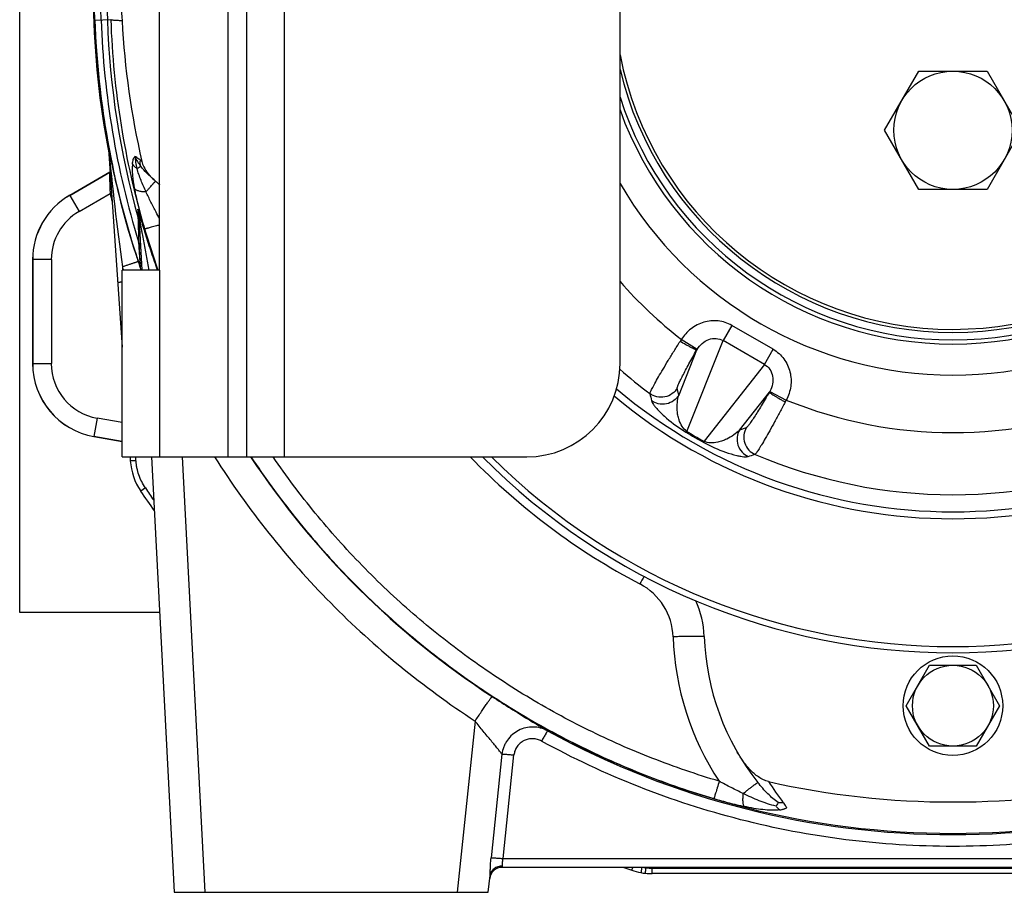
# Model space of a CAD drawing. Extents: x -1425 to 1181, y 8 to 1322.
# Tile 40 of 63: x -125 to 33, y 542 to 683. Entities that reach past the tile are written whole.
import ezdxf

# ---------------------------------------------------------------- set-up
doc = ezdxf.new("R2010")
doc.units = 0
doc.header["$LTSCALE"] = 65.395
for name, color, linetype in [('00164072_1', 7, 'CONTINUOUS'), ('00279921_1', 7, 'CONTINUOUS'), ('SG38_1', 7, 'CONTINUOUS')]:
    doc.layers.add(name, color=color, linetype=linetype)

msp = doc.modelspace()

# ---------------------------------------------------------------- linework, layer by layer
at = {"layer": '00164072_1', "color": 9, "linetype": 'CONTINUOUS'}
for p, q in [((-91.6, 612.48), (-91.6, 762.48)), ((-82.59, 762.48), (-82.59, 612.48)), ((-102.6, 642.48), (-102.6, 612.48))]:
    msp.add_line(p, q, dxfattribs=at)
at = {"layer": '00164072_1', "color": 7, "linetype": 'CONTINUOUS'}
for p, q in [((-88.59, 612.48), (-88.59, 762.48)), ((-28.59, 627.48), (-28.59, 747.48)), ((-102.6, 642.48), (-102.6, 732.48)), ((-108.6, 612.48), (-108.6, 642.48)), ((-102.6, 642.48), (-108.6, 642.48)), ((-108.6, 612.48), (-88.6, 612.48)), ((-88.59, 612.48), (-43.59, 612.48))]:
    msp.add_line(p, q, dxfattribs=at)
msp.add_arc((-43.59, 627.48), 15, 270, 360, dxfattribs=at)
at = {"layer": '00279921_1', "color": 9, "linetype": 'CONTINUOUS'}
for p, q in [((-10.64, 633.61), (-12.05, 631.17)), ((-3.98, 629.77), (-10.64, 633.61)), ((-16.21, 629.76), (-18.75, 631.35)), ((-17.88, 616.58), (-12.05, 631.17)), ((-5.39, 627.33), (-12.05, 631.17)), ((-16.29, 629.63), (-19.17, 622.42)), ((-5.39, 627.33), (-3.98, 629.77)), ((-5.39, 627.33), (-15.1, 614.98)), ((-19.17, 622.42), (-19.4, 623.54)), ((-9.4, 616.78), (-4.6, 622.88)), ((-4.53, 623.01), (-1.88, 621.62)), ((-8.32, 617.14), (-9.4, 616.78))]:
    msp.add_line(p, q, dxfattribs=at)
for centre, radius, start, end in [((24.9, 687.48), 56.2, 197.8056, 342.1948), ((24.9, 687.48), 56.86, 199.7794, 340.2356), ((24.9, 687.48), 61.85, 210.118, 329.8872), ((24.9, 687.48), 71.1, 221.1869, 232.1291), ((-7.97, 624.11), 12.98, 146.097, 147.7557), ((-12.86, 627.74), 3.91, 148.8824, 151.0521), ((24.9, 687.48), 81.09, 228.6891, 233.0908), ((24.9, 687.48), 83.83, 229.8368, 310.1654), ((370.94, 711.47), 404.61, 192.6825, 192.8477), ((-7.95, 624.9), 3.91, 328.9478, 331.1175), ((-13.54, 627.33), 12.99, 332.2442, 333.9028), ((24.9, 687.48), 71.1, 247.8709, 292.1291), ((19.1, 677.42), 71.37, 238.6665, 241.3335), ((17.7, 675.01), 68.41, 238.659, 241.341), ((-127.34, 999.16), 404.61, 287.1523, 287.3175), ((24.9, 687.48), 81.09, 246.9092, 293.0908)]:
    msp.add_arc(centre, radius, start, end, dxfattribs=at)
at = {"layer": '00279921_1', "color": 7, "linetype": 'CONTINUOUS'}
for radius, start, end in [(84.95, 230.1401, 309.8619), (106.5, 224.777, 315.2229), (105.5, 225.3183, 314.6816)]:
    msp.add_arc((24.9, 687.48), radius, start, end, dxfattribs=at)
at = {"layer": '00279921_1', "color": 9, "linetype": 'CONTINUOUS'}
for points, knots in [([(-10.64, 633.61), (-11.3, 633.99), (-12.82, 634.49), (-15.18, 634.27), (-17.28, 633.18), (-18.33, 632.01), (-18.75, 631.35)], [0, 0, 0, 0, 0.249766, 0.499653, 0.749746, 1, 1, 1, 1]), ([(-16.21, 629.76), (-15.99, 630.12), (-15.45, 630.77), (-14.38, 631.42), (-13.16, 631.61), (-12.38, 631.37), (-12.05, 631.17)], [0, 0, 0, 0, 0.261194, 0.515205, 0.760221, 1, 1, 1, 1]), ([(-23.79, 622.64), (-23.8, 622.68), (-23.77, 622.77), (-23.7, 622.94), (-23.59, 623.18), (-23.43, 623.49), (-23.23, 623.87), (-22.9, 624.49), (-22.38, 625.4), (-21.66, 626.63), (-20.83, 628.01), (-19.91, 629.5), (-19.28, 630.52), (-18.95, 631.04)], [0, 0, 0, 0, 0.010438, 0.029366, 0.056802, 0.092559, 0.136342, 0.18778, 0.311803, 0.460385, 0.628475, 0.810384, 1, 1, 1, 1]), ([(-16.29, 629.63), (-16.3, 629.63), (-16.32, 629.64), (-16.37, 629.65), (-16.44, 629.68), (-16.58, 629.75), (-16.82, 629.86), (-17.16, 630.04), (-17.57, 630.26), (-18.18, 630.6), (-18.64, 630.86), (-18.95, 631.04)], [0, 0, 0, 0, 0.009034, 0.025981, 0.05145, 0.085933, 0.182396, 0.31206, 0.46908, 0.643214, 1, 1, 1, 1]), ([(-19.4, 623.54), (-19.41, 623.57), (-19.39, 623.64), (-19.36, 623.76), (-19.29, 623.94), (-19.19, 624.17), (-19.07, 624.44), (-18.85, 624.9), (-18.52, 625.56), (-18.06, 626.45), (-17.52, 627.45), (-16.92, 628.52), (-16.5, 629.26), (-16.29, 629.63)], [0, 0, 0, 0, 0.011213, 0.030663, 0.058452, 0.094459, 0.138463, 0.190046, 0.314048, 0.462392, 0.629965, 0.811228, 1, 1, 1, 1]), ([(-3.98, 629.77), (-3.32, 629.38), (-2.13, 628.32), (-1.14, 626.16), (-1.03, 623.8), (-1.52, 622.3), (-1.88, 621.62)], [0, 0, 0, 0, 0.249766, 0.499654, 0.749746, 1, 1, 1, 1]), ([(-5.39, 627.33), (-5.05, 627.14), (-4.45, 626.58), (-4, 625.44), (-4.03, 624.18), (-4.32, 623.38), (-4.53, 623.01)], [0, 0, 0, 0, 0.239806, 0.48483, 0.738828, 1, 1, 1, 1]), ([(-19.4, 623.54), (-19.6, 623.2), (-20.18, 622.55), (-21.38, 622.01), (-22.69, 622.04), (-23.47, 622.41), (-23.79, 622.64)], [0, 0, 0, 0, 0.238406, 0.5, 0.761594, 1, 1, 1, 1]), ([(-19.17, 622.42), (-19.37, 622.08), (-19.94, 621.44), (-21.13, 620.9), (-22.44, 620.91), (-23.22, 621.27), (-23.54, 621.51)], [0, 0, 0, 0, 0.23856, 0.5, 0.76144, 1, 1, 1, 1]), ([(-17.88, 616.58), (-18.49, 616.99), (-19.02, 617.96), (-19.32, 619.16), (-19.44, 620.11), (-19.43, 621.2), (-19.28, 622.03), (-19.17, 622.42)], [0, 0, 0, 0, 0.352434, 0.479658, 0.595682, 0.807083, 1, 1, 1, 1]), ([(-4.6, 622.88), (-4.82, 622.51), (-5.25, 621.78), (-5.88, 620.73), (-6.47, 619.76), (-7.01, 618.91), (-7.42, 618.29), (-7.7, 617.88), (-7.88, 617.64), (-8.03, 617.44), (-8.15, 617.29), (-8.24, 617.2), (-8.29, 617.15), (-8.32, 617.14)], [0, 0, 0, 0, 0.188782, 0.370057, 0.53763, 0.68597, 0.809969, 0.861549, 0.905551, 0.941555, 0.969341, 0.988789, 1, 1, 1, 1]), ([(-4.6, 622.88), (-4.6, 622.88), (-4.58, 622.86), (-4.54, 622.83), (-4.49, 622.78), (-4.36, 622.69), (-4.15, 622.55), (-3.83, 622.35), (-3.44, 622.1), (-2.99, 621.84), (-2.53, 621.56), (-2.21, 621.37), (-2.05, 621.28)], [0, 0, 0, 0, 0.008636, 0.024765, 0.049076, 0.082144, 0.175447, 0.30256, 0.458767, 0.634283, 0.818172, 1, 1, 1, 1]), ([(-23.54, 621.51), (-23.52, 621.41), (-23.42, 621.2), (-23.21, 620.86), (-22.89, 620.45), (-22.22, 619.68), (-20.66, 618.24), (-19.1, 617.12), (-18.02, 616.46)], [0, 0, 0, 0, 0.038008, 0.09046, 0.158857, 0.245524, 0.495111, 1, 1, 1, 1]), ([(-2.05, 621.28), (-2.34, 620.74), (-2.9, 619.68), (-3.73, 618.14), (-4.51, 616.73), (-5.22, 615.49), (-5.75, 614.59), (-6.12, 613.98), (-6.35, 613.63), (-6.54, 613.34), (-6.69, 613.12), (-6.8, 612.98), (-6.87, 612.9), (-6.9, 612.89)], [0, 0, 0, 0, 0.189628, 0.37154, 0.539624, 0.688207, 0.812227, 0.863666, 0.907449, 0.943204, 0.970637, 0.989563, 1, 1, 1, 1]), ([(-17.88, 616.58), (-17.9, 616.55), (-17.94, 616.51), (-17.99, 616.47), (-18.01, 616.46), (-18.02, 616.46)], [0, 0, 0, 0, 0.647891, 0.862629, 1, 1, 1, 1]), ([(-9.4, 616.78), (-9.68, 616.5), (-10.34, 615.95), (-11.27, 615.39), (-12.15, 615.03), (-13.34, 614.68), (-14.45, 614.66), (-15.1, 614.98)], [0, 0, 0, 0, 0.192916, 0.404316, 0.520339, 0.647562, 1, 1, 1, 1]), ([(-9.4, 616.78), (-9.6, 616.44), (-9.87, 615.63), (-9.74, 614.32), (-9.08, 613.2), (-8.38, 612.7), (-8.01, 612.54)], [0, 0, 0, 0, 0.23856, 0.5, 0.76144, 1, 1, 1, 1]), ([(-8.32, 617.14), (-8.52, 616.8), (-8.79, 615.98), (-8.65, 614.67), (-7.98, 613.54), (-7.27, 613.05), (-6.9, 612.89)], [0, 0, 0, 0, 0.238406, 0.5, 0.761594, 1, 1, 1, 1]), ([(-15.1, 614.98), (-15.12, 614.95), (-15.13, 614.89), (-15.14, 614.83), (-15.14, 614.81), (-15.14, 614.8)], [0, 0, 0, 0, 0.647891, 0.862629, 1, 1, 1, 1]), ([(-15.14, 614.8), (-14.02, 614.19), (-12.28, 613.4), (-10.25, 612.78), (-9.25, 612.57), (-8.73, 612.5), (-8.33, 612.49), (-8.1, 612.52), (-8.01, 612.54)], [0, 0, 0, 0, 0.504887, 0.754476, 0.841142, 0.90954, 0.961992, 1, 1, 1, 1])]:
    msp.add_open_spline(points, degree=3, knots=knots, dxfattribs=at)
at = {"layer": 'SG38_1', "color": 6, "linetype": 'CONTINUOUS'}
for p, q in [((-125.1, 587.48), (-125.1, 831.98)), ((-113.01, 682.67), (-113.18, 687.48)), ((13.93, 664.98), (19.42, 674.48)), ((19.42, 674.48), (30.39, 674.48)), ((30.39, 674.48), (35.87, 664.98)), ((19.42, 655.48), (13.93, 664.98)), ((35.87, 664.98), (30.39, 655.48)), ((-110.9, 662.94), (-110.89, 662.87)), ((-110.89, 662.88), (-110.89, 662.87)), ((-110.89, 662.88), (-110.89, 662.87)), ((-110.89, 662.87), (-110.88, 662.81)), ((-110.88, 662.82), (-110.88, 662.81)), ((-110.88, 662.81), (-110.88, 662.75)), ((-110.88, 662.76), (-110.88, 662.75)), ((-110.88, 662.75), (-108.6, 630.13)), ((-110.81, 662.46), (-110.82, 662.53)), ((-110.77, 662.28), (-110.81, 662.46)), ((-110.72, 662.01), (-110.77, 662.28)), ((-110.67, 661.72), (-110.72, 662.01)), ((-110.61, 661.41), (-110.67, 661.72)), ((-110.55, 661.07), (-110.61, 661.41)), ((-110.48, 660.72), (-110.55, 661.07)), ((-110.4, 660.34), (-110.48, 660.72)), ((-110.32, 659.93), (-110.4, 660.34)), ((-110.61, 658.24), (-117.05, 654.52)), ((-110.56, 658.2), (-110.61, 658.24)), ((30.39, 655.48), (19.42, 655.48)), ((-105.95, 651.26), (-105.49, 642.49)), ((-123.01, 644.2), (-123.01, 627.48)), ((-106.02, 643.86), (-106.39, 644.99)), ((-113.17, 615.75), (-108.6, 614.94)), ((-107.36, 612.48), (-107.32, 611.85)), ((-106.41, 611.87), (-106.45, 612.48)), ((-103.92, 612.48), (-100.25, 542.48)), ((-102.61, 587.48), (-125.1, 587.48)), ((17.4, 572.48), (21.15, 578.98)), ((21.15, 578.98), (28.66, 578.98)), ((28.66, 578.98), (32.41, 572.48)), ((21.15, 565.98), (17.4, 572.48)), ((32.41, 572.48), (28.66, 565.98)), ((28.66, 565.98), (21.15, 565.98)), ((97.37, 546.48), (-47.56, 546.48)), ((-49.78, 542.48), (-49.5, 545.16)), ((73.24, 545.48), (-23.44, 545.48)), ((-100.25, 542.48), (-49.78, 542.48))]:
    msp.add_line(p, q, dxfattribs=at)
at = {"layer": 'SG38_1', "color": 9, "linetype": 'CONTINUOUS'}
for p, q in [((-112, 682.7), (-112.17, 687.48)), ((-111.17, 687.48), (-111, 682.74)), ((-113.01, 682.67), (-110.46, 682.76)), ((-110.86, 662.59), (-110.85, 662.46)), ((-117.05, 654.52), (-110.61, 658.24)), ((-110.61, 658.24), (-110.61, 658.24)), ((-117.05, 654.52), (-115.55, 651.92)), ((-115.55, 651.92), (-110.55, 654.81)), ((-110.33, 654.86), (-110.55, 654.81)), ((-106.12, 652.3), (-106.05, 650.83)), ((-106.05, 650.83), (-105.98, 647.05)), ((-106.04, 650.14), (-106.04, 649.99)), ((-106.03, 649.54), (-106.02, 649.32)), ((-106.02, 649.32), (-106.01, 648.38)), ((-105.04, 649.19), (-105.02, 649.13)), ((-106.01, 648.38), (-105.99, 647.47)), ((-105.99, 647.47), (-105.98, 647.05)), ((-105.98, 647.05), (-105.71, 642.93)), ((-105.96, 646.68), (-105.89, 645.71)), ((-105.89, 645.71), (-105.86, 645.15)), ((-123.01, 627.48), (-123.01, 644.2)), ((-120.01, 644.2), (-123.01, 644.2)), ((-120.01, 644.2), (-120.01, 627.48)), ((-105.86, 645.15), (-105.82, 644.66)), ((-105.82, 644.66), (-105.8, 644.24)), ((-105.75, 643.59), (-105.74, 643.46)), ((-123.01, 627.48), (-120.01, 627.48)), ((-112.64, 618.7), (-113.17, 615.75)), ((-108.6, 617.99), (-112.64, 618.7)), ((-108.6, 614.94), (-113.16, 615.75)), ((-95.26, 542.48), (-98.93, 612.48)), ((-104.9, 607.48), (-105.65, 606.98)), ((-51.89, 570.01), (-54.78, 542.48)), ((-47.58, 564.68), (-49.33, 548.03)), ((-47.4, 547.9), (-45.65, 564.56)), ((-47.4, 547.9), (97.21, 547.9)), ((-26.72, 546.04), (-26.57, 546.48)), ((-24.43, 546.43), (-24.41, 546.48)), ((-23.44, 546.38), (73.24, 546.38)), ((-23.44, 545.48), (-23.44, 546.38))]:
    msp.add_line(p, q, dxfattribs=at)
at = {"layer": 'SG38_1', "color": 2, "linetype": 'CONTINUOUS'}
for p, q in [((-110.92, 663.05), (-110.87, 662.79)), ((-110.87, 662.79), (-110.86, 662.76)), ((-110.87, 662.79), (-110.86, 662.76)), ((-110.87, 662.79), (-110.86, 662.76)), ((-110.87, 662.79), (-110.86, 662.76)), ((-110.87, 662.79), (-110.86, 662.76)), ((-110.87, 662.79), (-110.86, 662.76)), ((-110.87, 662.79), (-110.86, 662.76)), ((-110.87, 662.79), (-110.86, 662.76)), ((-110.84, 662.66), (-110.86, 662.76)), ((-110.85, 662.69), (-110.82, 662.54)), ((-110.85, 662.69), (-110.82, 662.53)), ((-110.83, 662.55), (-110.84, 662.66)), ((-110.82, 662.54), (-110.83, 662.55)), ((-110.82, 662.53), (-110.82, 662.54)), ((-110.82, 662.53), (-110.82, 662.53)), ((-110.82, 662.52), (-110.82, 662.53)), ((-110.81, 662.49), (-110.82, 662.52)), ((-110.81, 662.46), (-110.81, 662.49)), ((-110.81, 662.46), (-110.81, 662.46)), ((-110.8, 662.41), (-110.81, 662.46)), ((-108.59, 643.02), (-108.55, 642.49)), ((-105.71, 642.95), (-105.71, 642.93)), ((-47.56, 546.48), (-47.51, 546.68))]:
    msp.add_line(p, q, dxfattribs=at)
at = {"layer": 'SG38_1', "color": 6, "linetype": 'CONTINUOUS'}
for points in [[(-110.92, 663.05), (-110.91, 662.99), (-110.9, 662.93)], [(-106.39, 644.99), (-106.79, 646.23), (-107.19, 647.55), (-107.59, 648.88), (-107.96, 650.2), (-108.3, 651.41), (-108.56, 652.39), (-108.77, 653.22), (-108.96, 653.95), (-109.12, 654.6), (-109.26, 655.18), (-109.39, 655.71), (-109.49, 656.16), (-109.59, 656.55), (-109.67, 656.92), (-109.75, 657.27), (-109.82, 657.6), (-109.89, 657.91), (-109.95, 658.2), (-110.01, 658.48), (-110.07, 658.75), (-110.13, 659.01), (-110.18, 659.25), (-110.23, 659.49), (-110.27, 659.71), (-110.32, 659.93)], [(-110.56, 658.27), (-110.58, 658.25), (-110.61, 658.24)], [(-105.71, 642.95), (-105.79, 643.16), (-105.91, 643.54), (-106.02, 643.86)]]:
    msp.add_lwpolyline(points, dxfattribs=at)
at = {"layer": 'SG38_1', "color": 9, "linetype": 'CONTINUOUS'}
for points in [[(-106.05, 650.55), (-106.04, 650.4), (-106.04, 650.34)], [(-106.04, 650.34), (-106.04, 650.21), (-106.04, 650.14)], [(-106.04, 649.99), (-106.03, 649.64), (-106.03, 649.54)], [(-105.8, 644.24), (-105.78, 644.05), (-105.75, 643.59)]]:
    msp.add_lwpolyline(points, dxfattribs=at)
at = {"layer": 'SG38_1', "color": 6, "linetype": 'CONTINUOUS'}
for centre, radius in [((24.9, 664.98), 9.5), ((24.9, 572.48), 8), ((24.9, 572.48), 6.5)]:
    msp.add_circle(centre, radius, dxfattribs=at)
at = {"layer": 'SG38_1', "color": 2, "linetype": 'CONTINUOUS'}
for centre, radius, start, end in [((24.9, 687.48), 138.18, 171.0582, 190.9013), ((24.9, 687.48), 138, 182, 190.199), ((-113.87, 662.52), 3, 4.0011, 10.1979), ((-113.86, 662.52), 3, 4.0001, 4.6374), ((24.9, 687.48), 138, 190.3335, 190.4186), ((24.9, 687.48), 138, 190.4186, 191.3498), ((24.9, 687.48), 138, 191.3498, 197.9308), ((24.89, 687.48), 137.99, 197.9308, 198.4285), ((24.87, 687.47), 140.67, 198.4209, 198.6522), ((24.9, 687.48), 138, 198.4285, 198.827), ((-47.56, 544.48), 2, 90, 174), ((-23.23, 556.27), 9.91, 261.0136, 263.0969), ((-23.44, 555.48), 10, 259.5712, 263.6849)]:
    msp.add_arc(centre, radius, start, end, dxfattribs=at)
at = {"layer": 'SG38_1', "color": 6, "linetype": 'CONTINUOUS'}
for centre, radius, start, end in [((24.9, 687.48), 138.1, 171.4685, 190.6175), ((24.9, 687.48), 138, 182, 191.3498), ((23.1, 689.6), 131.93, 183.05, 192.9731), ((24.9, 687.48), 54.5, 190.9896, 349.028), ((24.9, 687.48), 55, 193.4075, 346.6066), ((-93.99, 667.89), 14.45, 228.9212, 230.1223), ((-77.51, 687.61), 40.15, 230.1156, 231.334), ((-111.1, 644.2), 11.92, 120, 180), ((24.9, 687.48), 138, 197.9308, 198.8334), ((-110.44, 641.32), 5, 13.4522, 18.8339), ((-111.1, 627.48), 11.92, 180, 260), ((-97.34, 612.55), 10, 184, 213.8323), ((24.9, 694.48), 157.17, 213.8323, 215.2321), ((-30.06, 583.07), 15, 1.9962, 24.8046), ((24.9, 584.98), 40, 181.9962, 218.4046), ((24.9, 692.28), 135.28, 257.3437, 282.6563), ((24.9, 694.48), 157.17, 250.3418, 250.8241), ((-23.44, 555.48), 10, 250.8241, 259.5712), ((-23.44, 555.48), 10, 263.6849, 270)]:
    msp.add_arc(centre, radius, start, end, dxfattribs=at)
at = {"layer": 'SG38_1', "color": 9, "linetype": 'CONTINUOUS'}
for centre, radius, start, end in [((24.9, 687.48), 136.99, 182, 197.1673), ((24.9, 687.48), 135.99, 182, 195.6348), ((24.9, 687.41), 135.44, 181.9689, 196.3896), ((425.58, 714.96), 539, 185.5897, 187.6705), ((-79.92, 692.76), 41.55, 231.663, 232.0738), ((-111.6, 659.95), 1.98, 300.0154, 301.4107), ((-111.1, 644.2), 11.91, 120, 180), ((24.9, 687.48), 139.34, 193.5625, 194.1086), ((-110.92, 651), 4.97, 3.0087, 15.1053), ((-111.1, 644.2), 8.92, 120, 180), ((-110.85, 649.48), 4.98, 3.0203, 15.6937), ((24.91, 687.41), 135.46, 196.4151, 199.3708), ((24.85, 687.4), 135.39, 196.4203, 199.3772), ((-111.1, 627.48), 11.91, 180, 260), ((-111.1, 627.48), 8.92, 180, 260), ((24.91, 687.36), 135.46, 213.5548, 236.8564), ((24.9, 687.41), 135.45, 213.5855, 326.4144), ((24.91, 687.62), 108.01, 224.0812, 242.2358), ((24.9, 694.48), 156.26, 213.8319, 214.7064), ((324.66, 407.65), 395.66, 152.0183, 152.2213), ((-30.06, 583.2), 10, 1.9961, 62.2373), ((24.9, 585.11), 45, 181.9965, 213.3979), ((24.9, 687.36), 135.6, 241.2849, 298.7151), ((28.49, 581), 39.15, 211.9358, 218.0115), ((-23.43, 555.38), 9.01, 263.6867, 269.9976)]:
    msp.add_arc(centre, radius, start, end, dxfattribs=at)
at = {"layer": 'SG38_1', "color": 6, "linetype": 'CONTINUOUS'}
msp.add_open_spline([(-108.9, 687.48), (-108.81, 685.85), (-108.73, 684.21), (-108.64, 682.58)], degree=3, dxfattribs=at)
at = {"layer": 'SG38_1', "color": 9, "linetype": 'CONTINUOUS'}
for points, knots in [([(-108.64, 682.58), (-108.77, 682.58), (-109.03, 682.59), (-109.39, 682.61), (-109.69, 682.62), (-109.95, 682.65), (-110.15, 682.67), (-110.3, 682.69), (-110.4, 682.72), (-110.45, 682.74), (-110.46, 682.75), (-110.46, 682.76)], [0, 0, 0, 0, 0.220621, 0.414808, 0.581895, 0.721337, 0.832726, 0.915854, 0.970912, 0.988368, 1, 1, 1, 1]), ([(-110.88, 662.73), (-110.88, 662.74), (-110.87, 662.64), (-110.87, 662.63), (-110.86, 662.59)], [0, 0, 0, 0, 0.280596, 1, 1, 1, 1]), ([(-106.97, 659.57), (-106.94, 659.81), (-106.89, 660.15), (-106.74, 660.55), (-106.64, 660.72), (-106.58, 660.78)], [0, 0, 0, 0, 0.56225, 0.801202, 1, 1, 1, 1]), ([(-106.58, 660.78), (-106.57, 660.62), (-106.54, 660.29), (-106.46, 659.8), (-106.36, 659.33), (-106.29, 659.01), (-106.25, 658.85)], [0, 0, 0, 0, 0.256215, 0.506103, 0.753186, 1, 1, 1, 1]), ([(-106.97, 659.57), (-107, 659.27), (-107.02, 658.65), (-106.95, 657.34), (-106.79, 656.33), (-106.67, 655.65)], [0, 0, 0, 0, 0.227262, 0.471279, 1, 1, 1, 1]), ([(-106.25, 658.85), (-106.33, 658.9), (-106.61, 659.1), (-106.84, 659.35), (-106.97, 659.57)], [0, 0, 0, 0, 0.269356, 1, 1, 1, 1]), ([(-106.25, 658.85), (-106.13, 658.93), (-105.92, 659.04), (-105.71, 659.16), (-105.63, 659.2)], [0, 0, 0, 0, 0.602078, 1, 1, 1, 1]), ([(-104.78, 655.08), (-105.07, 655.69), (-105.62, 656.92), (-106.07, 658.2), (-106.25, 658.85)], [0, 0, 0, 0, 0.49711, 1, 1, 1, 1]), ([(-103.49, 656.99), (-103.89, 657.34), (-104.65, 658.04), (-105.33, 658.81), (-105.63, 659.2)], [0, 0, 0, 0, 0.519658, 1, 1, 1, 1]), ([(-110.61, 658.24), (-110.61, 658.24), (-110.61, 658.23), (-110.62, 658.21), (-110.62, 658.19), (-110.62, 658.16), (-110.63, 658.12), (-110.63, 658.04), (-110.64, 657.94), (-110.64, 657.78), (-110.64, 657.6), (-110.64, 657.4), (-110.64, 657.17), (-110.64, 656.92), (-110.63, 656.55), (-110.62, 656.06), (-110.59, 655.44), (-110.57, 655.02), (-110.55, 654.81)], [0, 0, 0, 0, 0.002275, 0.00691, 0.014007, 0.023573, 0.035581, 0.049979, 0.085723, 0.1303, 0.183079, 0.243384, 0.310479, 0.383613, 0.462022, 0.631596, 0.81303, 1, 1, 1, 1]), ([(-104.78, 655.08), (-104.67, 655.21), (-104.46, 655.46), (-104.16, 655.8), (-103.9, 656.1), (-103.71, 656.32), (-103.58, 656.47), (-103.5, 656.55), (-103.43, 656.63), (-103.37, 656.69), (-103.33, 656.73), (-103.3, 656.77), (-103.27, 656.79), (-103.26, 656.8), (-103.26, 656.8)], [0, 0, 0, 0, 0.221526, 0.42193, 0.59608, 0.740542, 0.800767, 0.852854, 0.896837, 0.932754, 0.960694, 0.980956, 0.993904, 1, 1, 1, 1]), ([(-106.67, 655.65), (-106.62, 655.39), (-106.52, 654.87), (-106.29, 653.81), (-105.95, 652.47), (-105.51, 650.83), (-105.2, 649.74), (-105.04, 649.19)], [0, 0, 0, 0, 0.117598, 0.238261, 0.486626, 0.74153, 1, 1, 1, 1]), ([(-104.78, 655.08), (-105, 655.08), (-105.42, 655.09), (-105.91, 655.18), (-106.23, 655.29), (-106.47, 655.41), (-106.61, 655.55), (-106.67, 655.65)], [0, 0, 0, 0, 0.328646, 0.608549, 0.727234, 0.831273, 1, 1, 1, 1]), ([(-102.6, 650.73), (-102.79, 651.09), (-103.27, 651.99), (-103.88, 653.17), (-104.41, 654.26), (-104.66, 654.81), (-104.78, 655.08)], [0, 0, 0, 0, 0.253111, 0.629718, 0.815918, 1, 1, 1, 1]), ([(-106.12, 652.3), (-106.12, 652.33), (-106.08, 652.21), (-106.06, 652.16), (-106.03, 652.04), (-105.98, 651.89), (-105.91, 651.66), (-105.81, 651.31), (-105.67, 650.83), (-105.48, 650.21), (-105.29, 649.57), (-105.09, 648.89), (-104.8, 647.97), (-104.43, 646.8), (-103.96, 645.37), (-103.47, 643.93), (-103.14, 642.97), (-102.96, 642.48)], [0, 0, 0, 0, 0.00818, 0.014412, 0.022081, 0.041093, 0.064003, 0.08982, 0.147444, 0.210254, 0.276319, 0.344574, 0.414387, 0.557239, 0.703014, 0.850777, 1, 1, 1, 1]), ([(-105.95, 651.26), (-105.96, 651.32), (-105.9, 651.01), (-105.87, 650.88), (-105.81, 650.51), (-105.73, 650.08), (-105.63, 649.51), (-105.53, 648.94), (-105.4, 648.17), (-105.22, 647.2), (-105, 646.02), (-104.78, 644.85), (-104.55, 643.66), (-104.4, 642.88), (-104.32, 642.48)], [0, 0, 0, 0, 0.020031, 0.0453, 0.07379, 0.134965, 0.198711, 0.263707, 0.329433, 0.462162, 0.595896, 0.730232, 0.864971, 1, 1, 1, 1]), ([(-102.6, 649.77), (-102.76, 649.72), (-103.07, 649.63), (-103.52, 649.5), (-103.93, 649.39), (-104.24, 649.31), (-104.46, 649.25), (-104.6, 649.21), (-104.72, 649.19), (-104.82, 649.16), (-104.9, 649.14), (-104.95, 649.13), (-104.99, 649.13), (-105, 649.13), (-105.01, 649.13), (-105.02, 649.13), (-105.02, 649.13)], [0, 0, 0, 0, 0.200701, 0.389467, 0.560631, 0.709055, 0.773318, 0.83029, 0.879545, 0.920717, 0.953506, 0.977682, 0.986496, 0.99312, 0.997578, 1, 1, 1, 1]), ([(-105.67, 645.86), (-105.68, 646.07), (-105.75, 646.48), (-105.89, 646.86), (-105.98, 647.05)], [0, 0, 0, 0, 0.495804, 1, 1, 1, 1]), ([(-106.02, 643.86), (-106.02, 643.86), (-106.02, 643.86), (-106.03, 643.86), (-106.05, 643.85), (-106.06, 643.85), (-106.09, 643.84), (-106.12, 643.83), (-106.16, 643.82), (-106.22, 643.8), (-106.31, 643.77), (-106.44, 643.73), (-106.59, 643.68), (-106.77, 643.62), (-106.96, 643.56), (-107.25, 643.46), (-107.63, 643.34), (-108.11, 643.18), (-108.43, 643.07), (-108.59, 643.02)], [0, 0, 0, 0, 0.001036, 0.004088, 0.009259, 0.016631, 0.026281, 0.03825, 0.052576, 0.069294, 0.109961, 0.16011, 0.219422, 0.287215, 0.362647, 0.444593, 0.622978, 0.811576, 1, 1, 1, 1]), ([(-109.33, 640.58), (-109.33, 640.58), (-109.32, 640.58), (-109.31, 640.58), (-109.29, 640.58), (-109.27, 640.58), (-109.24, 640.58), (-109.19, 640.58), (-109.12, 640.58), (-109.01, 640.58), (-108.88, 640.59), (-108.74, 640.6), (-108.65, 640.6), (-108.6, 640.6)], [0, 0, 0, 0, 0.005642, 0.019511, 0.042069, 0.073267, 0.112932, 0.160817, 0.279972, 0.427643, 0.59997, 0.792439, 1, 1, 1, 1]), ([(-93.77, 612.48), (-91.09, 608.25), (-85.28, 600.07), (-75.3, 588.81), (-64.18, 578.68), (-56.08, 572.75), (-51.89, 570.01)], [0, 0, 0, 0, 0.249946, 0.499928, 0.749946, 1, 1, 1, 1]), ([(-87.92, 612.48), (-85.75, 609.21), (-81.11, 602.84), (-73.35, 593.94), (-64.84, 585.75), (-55.65, 578.33), (-45.86, 571.74), (-35.52, 566.02), (-24.73, 561.22), (-17.28, 558.66), (-13.51, 557.55)], [0, 0, 0, 0, 0.124989, 0.249982, 0.374978, 0.499977, 0.624978, 0.749983, 0.874991, 1, 1, 1, 1]), ([(-12.66, 560.34), (-16.28, 561.41), (-23.41, 563.86), (-33.76, 568.42), (-43.68, 573.85), (-53.1, 580.11), (-61.95, 587.14), (-70.18, 594.91), (-77.71, 603.34), (-82.23, 609.37), (-84.36, 612.48)], [0, 0, 0, 0, 0.125011, 0.250019, 0.375025, 0.500027, 0.625026, 0.750021, 0.875012, 1, 1, 1, 1]), ([(-106.41, 611.87), (-106.47, 611.86), (-106.59, 611.85), (-106.76, 611.85), (-106.91, 611.84), (-107.05, 611.83), (-107.16, 611.83), (-107.23, 611.84), (-107.28, 611.84), (-107.3, 611.84), (-107.31, 611.84), (-107.32, 611.85), (-107.32, 611.85)], [0, 0, 0, 0, 0.19887, 0.387584, 0.559725, 0.709445, 0.831679, 0.922332, 0.95486, 0.978531, 0.993318, 1, 1, 1, 1]), ([(-104.9, 607.48), (-105.33, 608.13), (-105.86, 609.19), (-106.22, 610.51), (-106.35, 611.28), (-106.39, 611.67), (-106.41, 611.87)], [0, 0, 0, 0, 0.499545, 0.749757, 0.874892, 1, 1, 1, 1]), ([(-15.07, 583.59), (-15.07, 583.59), (-15.08, 583.6), (-15.1, 583.6), (-15.12, 583.61), (-15.18, 583.61), (-15.28, 583.62), (-15.44, 583.63), (-15.65, 583.63), (-15.9, 583.63), (-16.21, 583.63), (-16.55, 583.63), (-16.93, 583.63), (-17.5, 583.62), (-18.24, 583.6), (-19.15, 583.58), (-19.77, 583.56), (-20.07, 583.55)], [0, 0, 0, 0, 0.001532, 0.004802, 0.010132, 0.017662, 0.03968, 0.071321, 0.112839, 0.164079, 0.224672, 0.293819, 0.37053, 0.453494, 0.632356, 0.818243, 1, 1, 1, 1]), ([(-51.89, 570.01), (-51.72, 570.27), (-51.38, 570.78), (-50.89, 571.51), (-50.5, 572.09), (-50.21, 572.51), (-50.02, 572.79), (-49.84, 573.05), (-49.68, 573.28), (-49.54, 573.47), (-49.42, 573.63), (-49.33, 573.75), (-49.27, 573.82), (-49.24, 573.86), (-49.21, 573.89), (-49.19, 573.92), (-49.17, 573.93), (-49.16, 573.94), (-49.16, 573.94)], [0, 0, 0, 0, 0.194908, 0.38128, 0.552509, 0.63052, 0.702524, 0.767881, 0.826013, 0.876406, 0.918618, 0.952283, 0.96582, 0.977123, 0.986174, 0.99297, 0.997533, 1, 1, 1, 1]), ([(-49.16, 573.93), (-48.16, 573.29), (-46.7, 572.35), (-44.79, 571.17), (-43.51, 570.39), (-42.38, 569.72), (-41.46, 569.17), (-40.83, 568.79), (-40.45, 568.56), (-40.31, 568.47), (-40.25, 568.43)], [0, 0, 0, 0, 0.339993, 0.498196, 0.6427, 0.769114, 0.873236, 0.951249, 0.979443, 1, 1, 1, 1]), ([(-47.58, 564.68), (-47.62, 564.74), (-47.71, 564.86), (-47.94, 565.16), (-48.29, 565.61), (-48.79, 566.21), (-49.35, 566.88), (-49.96, 567.62), (-50.81, 568.66), (-51.46, 569.46), (-51.89, 570.01)], [0, 0, 0, 0, 0.030551, 0.068697, 0.164113, 0.279442, 0.40913, 0.548916, 0.695568, 1, 1, 1, 1]), ([(-40.25, 568.43), (-40.6, 568.62), (-41.36, 568.93), (-42.57, 569.1), (-43.78, 568.97), (-44.93, 568.55), (-45.94, 567.86), (-46.62, 567.1), (-47.04, 566.41), (-47.38, 565.68), (-47.53, 565.08), (-47.58, 564.68)], [0, 0, 0, 0, 0.124949, 0.249748, 0.374459, 0.499212, 0.62414, 0.749281, 0.812021, 0.87477, 1, 1, 1, 1]), ([(-40.25, 568.43), (-40.25, 568.43), (-40.25, 568.43), (-40.26, 568.42), (-40.28, 568.4), (-40.3, 568.36), (-40.33, 568.31), (-40.38, 568.24), (-40.43, 568.16), (-40.49, 568.06), (-40.58, 567.9), (-40.71, 567.68), (-40.87, 567.39), (-41.04, 567.09), (-41.15, 566.88), (-41.21, 566.78)], [0, 0, 0, 0, 0.002098, 0.006053, 0.020198, 0.043258, 0.07561, 0.117452, 0.168618, 0.228756, 0.297135, 0.454741, 0.631719, 0.816955, 1, 1, 1, 1]), ([(-41.21, 566.78), (-41.42, 566.9), (-41.88, 567.08), (-42.61, 567.2), (-43.35, 567.13), (-44.05, 566.89), (-44.67, 566.49), (-45.17, 565.94), (-45.51, 565.28), (-45.62, 564.8), (-45.65, 564.56)], [0, 0, 0, 0, 0.125069, 0.250152, 0.375228, 0.50027, 0.625261, 0.7502, 0.875104, 1, 1, 1, 1]), ([(91.01, 566.78), (85.98, 564.02), (75.55, 559.13), (59.12, 553.81), (42.15, 550.58), (24.9, 549.5), (7.66, 550.58), (-9.31, 553.81), (-25.74, 559.13), (-36.17, 564.02), (-41.21, 566.78)], [0, 0, 0, 0, 0.124983, 0.24998, 0.374987, 0.5, 0.625013, 0.75002, 0.875017, 1, 1, 1, 1]), ([(-47.58, 564.68), (-47.55, 564.68), (-47.46, 564.69), (-47.31, 564.68), (-47.1, 564.68), (-46.75, 564.66), (-46.26, 564.62), (-45.85, 564.58), (-45.65, 564.56)], [0, 0, 0, 0, 0.052376, 0.132704, 0.240391, 0.371326, 0.679235, 1, 1, 1, 1]), ([(-12.67, 560.34), (-12.77, 560), (-12.92, 559.49), (-13.11, 558.85), (-13.23, 558.44), (-13.34, 558.1), (-13.41, 557.86), (-13.46, 557.71), (-13.48, 557.64), (-13.5, 557.59), (-13.51, 557.56), (-13.51, 557.55)], [0, 0, 0, 0, 0.371146, 0.539364, 0.688138, 0.812352, 0.907732, 0.943544, 0.971002, 0.989872, 1, 1, 1, 1]), ([(-8.82, 558.37), (-9.15, 558.52), (-9.79, 558.83), (-10.75, 559.32), (-11.71, 559.82), (-12.35, 560.17), (-12.67, 560.34)], [0, 0, 0, 0, 0.248283, 0.49811, 0.74886, 1, 1, 1, 1]), ([(-8.82, 558.37), (-8.66, 558.49), (-8.35, 558.73), (-7.9, 559.08), (-7.49, 559.39), (-7.18, 559.63), (-6.96, 559.79), (-6.83, 559.88), (-6.71, 559.96), (-6.62, 560.03), (-6.55, 560.08), (-6.5, 560.11), (-6.47, 560.12), (-6.46, 560.13), (-6.45, 560.14), (-6.44, 560.14), (-6.44, 560.13)], [0, 0, 0, 0, 0.206068, 0.40068, 0.576574, 0.727033, 0.790978, 0.84673, 0.893919, 0.93233, 0.961863, 0.982717, 0.989983, 0.995201, 0.998452, 1, 1, 1, 1]), ([(-3.19, 556.9), (-3.48, 557.1), (-4.05, 557.56), (-5.17, 558.61), (-5.94, 559.5), (-6.44, 560.13)], [0, 0, 0, 0, 0.230603, 0.47559, 1, 1, 1, 1]), ([(-13.51, 557.55), (-12.7, 557.31), (-11.08, 556.85), (-9.45, 556.45), (-8.64, 556.28)], [0, 0, 0, 0, 0.506113, 1, 1, 1, 1]), ([(-8.82, 558.37), (-8.86, 558.12), (-8.9, 557.66), (-8.9, 557.11), (-8.85, 556.75), (-8.8, 556.54), (-8.74, 556.39), (-8.67, 556.31), (-8.64, 556.28)], [0, 0, 0, 0, 0.349955, 0.642407, 0.761285, 0.860049, 0.938792, 1, 1, 1, 1]), ([(-3.52, 556.33), (-3.99, 556.44), (-4.91, 556.71), (-6.69, 557.36), (-7.98, 557.95), (-8.82, 558.37)], [0, 0, 0, 0, 0.253993, 0.503644, 1, 1, 1, 1]), ([(-2.94, 555.74), (-3.15, 555.72), (-3.58, 555.68), (-4.48, 555.67), (-5.66, 555.76), (-7.13, 555.97), (-8.13, 556.17), (-8.64, 556.28)], [0, 0, 0, 0, 0.109979, 0.225368, 0.46968, 0.728921, 1, 1, 1, 1]), ([(-49.5, 545.16), (-49.49, 545.25), (-49.48, 545.45), (-49.46, 545.88), (-49.44, 546.48), (-49.4, 547.24), (-49.36, 547.76), (-49.33, 548.03)], [0, 0, 0, 0, 0.096819, 0.206509, 0.45269, 0.720939, 1, 1, 1, 1]), ([(-49.33, 548.03), (-49.3, 548.03), (-49.21, 548.03), (-49.06, 548.03), (-48.85, 548.02), (-48.5, 548), (-48.01, 547.96), (-47.6, 547.93), (-47.4, 547.9)], [0, 0, 0, 0, 0.052098, 0.132032, 0.239323, 0.369986, 0.678079, 1, 1, 1, 1]), ([(-47.51, 546.68), (-47.5, 546.72), (-47.49, 546.79), (-47.48, 546.96), (-47.49, 547.22), (-47.47, 547.55), (-47.43, 547.78), (-47.4, 547.9)], [0, 0, 0, 0, 0.084799, 0.184189, 0.422192, 0.699954, 1, 1, 1, 1])]:
    msp.add_open_spline(points, degree=3, knots=knots, dxfattribs=at)
at = {"layer": 'SG38_1', "color": 2, "linetype": 'CONTINUOUS'}
for points, knots in [([(-105.69, 660.16), (-105.77, 660.23), (-105.96, 660.37), (-106.26, 660.58), (-106.48, 660.72), (-106.58, 660.78)], [0, 0, 0, 0, 0.274592, 0.655738, 1, 1, 1, 1]), ([(-106.58, 660.78), (-106.48, 660.49), (-106.19, 659.93), (-105.82, 659.44), (-105.63, 659.2)], [0, 0, 0, 0, 0.506476, 1, 1, 1, 1]), ([(-105.63, 659.2), (-105.67, 659.35), (-105.73, 659.67), (-105.72, 660), (-105.69, 660.16)], [0, 0, 0, 0, 0.480547, 1, 1, 1, 1]), ([(-3.19, 556.9), (-3.21, 556.86), (-3.32, 556.68), (-3.43, 556.49), (-3.52, 556.33)], [0, 0, 0, 0, 0.188467, 1, 1, 1, 1]), ([(-3.52, 556.33), (-3.48, 556.27), (-3.31, 556.05), (-3.11, 555.86), (-2.94, 555.74)], [0, 0, 0, 0, 0.268068, 1, 1, 1, 1]), ([(-2.36, 556.89), (-2.43, 556.88), (-2.71, 556.84), (-2.99, 556.86), (-3.19, 556.9)], [0, 0, 0, 0, 0.260608, 1, 1, 1, 1]), ([(-2.94, 555.74), (-2.83, 555.76), (-2.67, 555.78), (-2.46, 555.83), (-2.31, 555.87), (-2.17, 555.92), (-2.04, 555.97), (-1.92, 556.03), (-1.84, 556.07), (-1.81, 556.1)], [0, 0, 0, 0, 0.275353, 0.40718, 0.535194, 0.658624, 0.776952, 0.891575, 1, 1, 1, 1]), ([(-1.81, 556.1), (-1.85, 556.16), (-2.02, 556.43), (-2.2, 556.69), (-2.36, 556.89)], [0, 0, 0, 0, 0.229732, 1, 1, 1, 1]), ([(-47.51, 546.68), (-47.75, 546.69), (-48.24, 546.62), (-48.87, 546.3), (-49.26, 545.87), (-49.44, 545.47), (-49.49, 545.26), (-49.5, 545.16)], [0, 0, 0, 0, 0.265902, 0.521881, 0.764884, 0.883083, 1, 1, 1, 1]), ([(-25.11, 546.48), (-25.12, 546.43), (-25.14, 546.32), (-25.16, 546.16), (-25.19, 546.02), (-25.21, 545.91), (-25.22, 545.83), (-25.23, 545.79), (-25.23, 545.75), (-25.24, 545.71), (-25.24, 545.69), (-25.25, 545.67), (-25.24, 545.66), (-25.25, 545.65), (-25.25, 545.65)], [0, 0, 0, 0, 0.202728, 0.39343, 0.566157, 0.715511, 0.779932, 0.836827, 0.88575, 0.92632, 0.958222, 0.981214, 0.995134, 1, 1, 1, 1]), ([(-24.54, 545.54), (-24.53, 545.54), (-24.53, 545.55), (-24.53, 545.55), (-24.53, 545.55), (-24.53, 545.56), (-24.53, 545.58), (-24.52, 545.61), (-24.52, 545.65), (-24.51, 545.69), (-24.51, 545.74), (-24.5, 545.82), (-24.48, 545.94), (-24.46, 546.09), (-24.45, 546.26), (-24.43, 546.37), (-24.43, 546.43)], [0, 0, 0, 0, 0.001313, 0.004874, 0.010749, 0.018937, 0.042188, 0.074447, 0.115445, 0.164841, 0.22222, 0.287102, 0.437138, 0.609921, 0.799659, 1, 1, 1, 1])]:
    msp.add_open_spline(points, degree=3, knots=knots, dxfattribs=at)
at = {"layer": 'SG38_1', "color": 6, "linetype": 'CONTINUOUS'}
for points, knots in [([(-105.46, 659.98), (-105.39, 659.69), (-105.13, 658.97), (-104.47, 657.94), (-103.83, 657.29), (-103.49, 656.99)], [0, 0, 0, 0, 0.249997, 0.624811, 1, 1, 1, 1]), ([(-4.74, 560.29), (-5.02, 560.35), (-5.58, 560.56), (-6.35, 561.01), (-7.05, 561.55), (-7.9, 562.37), (-8.84, 563.52), (-9.47, 564.52), (-9.76, 565.03)], [0, 0, 0, 0, 0.124855, 0.249833, 0.374863, 0.499918, 0.74991, 1, 1, 1, 1])]:
    msp.add_open_spline(points, degree=3, knots=knots, dxfattribs=at)

doc.saveas('drawing.dxf')
